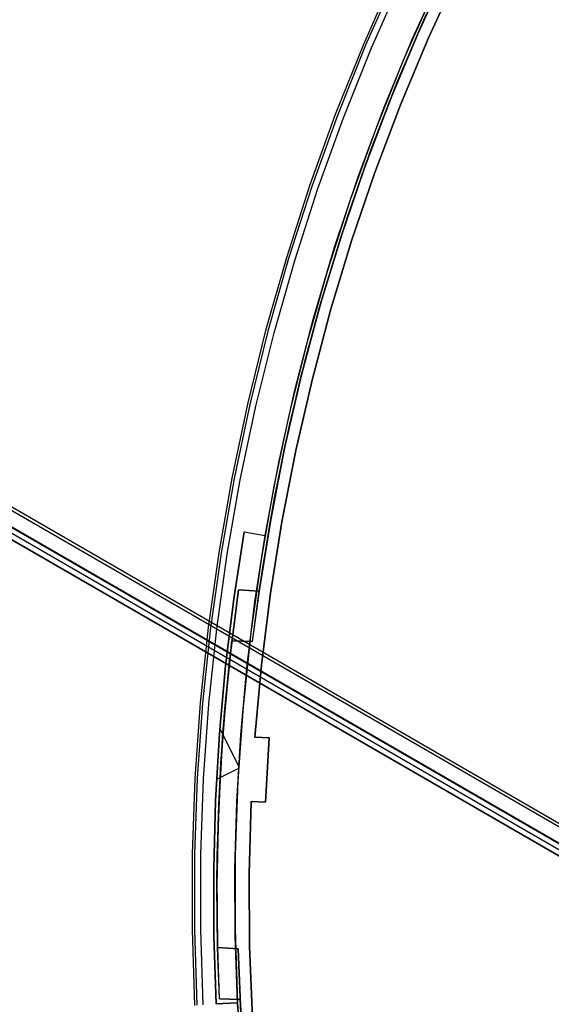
# Model space of a CAD drawing. Header units: millimetres. Extents: x 7986 to 9191, y -11326 to -10283.
# Tile 76 of 256: x 8423 to 8461, y -10673 to -10605. Entities that reach past the tile are written whole.
import ezdxf

# ---------------------------------------------------------------- set-up
doc = ezdxf.new("R2010")
doc.units = ezdxf.units.MM
doc.layers.add('color', color=7, linetype='Continuous')
doc.layers.add('luz', color=7, linetype='Continuous')

msp = doc.modelspace()

# ---------------------------------------------------------------- linework, layer by layer
at = {"color": 7, "true_color": 0xffffff}
for p, q in [((7987.222, -10387.192, 21.456), (8532.818, -10702.192, 21.456)), ((8532.705, -10702.387, 21.43), (7987.109, -10387.387, 21.43)), ((7986.425, -10388.572, 23.91), (8532.021, -10703.572, 23.91)), ((7986.603, -10388.263, 26.815), (8532.199, -10703.263, 26.815)), ((7986.622, -10388.231, 22.205), (8532.218, -10703.231, 22.205)), ((7986.228, -10388.912, 25.615), (8531.824, -10703.912, 25.615)), ((8531.828, -10703.905, 26.444), (7986.232, -10388.905, 26.444))]:
    msp.add_line(p, q, dxfattribs=at)
at = {"layer": 'color', "color": 254, "true_color": 0xcad1ee}
for p, q in [((8450.889, -10606.033, -56.541), (8453.036, -10601.318, -56.541)), ((8450.889, -10606.033, -59.141), (8453.036, -10601.318, -59.141)), ((8450.889, -10606.033, -56.541), (8453.036, -10601.318, -56.541)), ((8454.104, -10601.402, -37.21), (8451.998, -10605.992, -37.21)), ((8454.104, -10601.402, -56.541), (8451.998, -10605.992, -56.541)), ((8451.998, -10605.992, -46.875), (8454.104, -10601.402, -46.875)), ((8454.104, -10601.402, -56.541), (8451.998, -10605.992, -56.541)), ((8454.104, -10601.402, -37.21), (8451.998, -10605.992, -37.21)), ((8449.584, -10601.61, -37.401), (8447.451, -10606.442, -37.401)), ((8449.584, -10601.61, -61.741), (8447.451, -10606.442, -61.741)), ((8449.584, -10601.61, -61.741), (8447.451, -10606.442, -61.741)), ((8449.584, -10601.61, -37.401), (8447.451, -10606.442, -37.401)), ((8449.584, -10601.61, -49.571), (8447.451, -10606.442, -49.571)), ((8449.735, -10601.68, -36.85), (8447.604, -10606.507, -36.85)), ((8448.011, -10606.678, -36.481), (8450.136, -10601.866, -36.481)), ((8448.011, -10606.678, -36.481), (8450.136, -10601.866, -36.481)), ((8452.308, -10602.869, -61.741), (8450.216, -10607.606, -61.741)), ((8452.308, -10602.869, -61.741), (8450.216, -10607.606, -61.741)), ((8448.907, -10610.82, -56.541), (8450.889, -10606.033, -56.541)), ((8448.907, -10610.82, -59.141), (8450.889, -10606.033, -59.141)), ((8448.907, -10610.82, -56.541), (8450.889, -10606.033, -56.541)), ((8451.998, -10605.992, -37.21), (8450.049, -10610.652, -37.21)), ((8451.998, -10605.992, -56.541), (8450.049, -10610.652, -56.541)), ((8450.049, -10610.652, -46.875), (8451.998, -10605.992, -46.875)), ((8451.998, -10605.992, -56.541), (8450.049, -10610.652, -56.541)), ((8451.998, -10605.992, -37.21), (8450.049, -10610.652, -37.21)), ((8447.451, -10606.442, -37.401), (8445.486, -10611.345, -37.401)), ((8447.451, -10606.442, -61.741), (8445.486, -10611.345, -61.741)), ((8447.451, -10606.442, -61.741), (8445.486, -10611.345, -61.741)), ((8447.451, -10606.442, -37.401), (8445.486, -10611.345, -37.401)), ((8447.451, -10606.442, -49.571), (8445.486, -10611.345, -49.571)), ((8447.604, -10606.507, -36.85), (8445.641, -10611.404, -36.85)), ((8446.054, -10611.561, -36.481), (8448.011, -10606.678, -36.481)), ((8446.054, -10611.561, -36.481), (8448.011, -10606.678, -36.481)), ((8450.216, -10607.606, -61.741), (8448.29, -10612.413, -61.741)), ((8450.216, -10607.606, -61.741), (8448.29, -10612.413, -61.741)), ((8447.091, -10615.673, -56.541), (8448.907, -10610.82, -56.541)), ((8447.091, -10615.673, -59.141), (8448.907, -10610.82, -59.141)), ((8447.091, -10615.673, -56.541), (8448.907, -10610.82, -56.541)), ((8450.049, -10610.652, -37.21), (8448.259, -10615.375, -37.21)), ((8450.049, -10610.652, -56.541), (8448.259, -10615.375, -56.541)), ((8448.259, -10615.375, -46.875), (8450.049, -10610.652, -46.875)), ((8450.049, -10610.652, -56.541), (8448.259, -10615.375, -56.541)), ((8450.049, -10610.652, -37.21), (8448.259, -10615.375, -37.21)), ((8445.486, -10611.345, -37.401), (8443.691, -10616.312, -37.401)), ((8445.486, -10611.345, -61.741), (8443.691, -10616.312, -61.741)), ((8445.486, -10611.345, -61.741), (8443.691, -10616.312, -61.741)), ((8445.486, -10611.345, -37.401), (8443.691, -10616.312, -37.401)), ((8445.486, -10611.345, -49.571), (8443.691, -10616.312, -49.571)), ((8445.641, -10611.404, -36.85), (8443.848, -10616.366, -36.85)), ((8444.266, -10616.509, -36.481), (8446.054, -10611.561, -36.481)), ((8444.266, -10616.509, -36.481), (8446.054, -10611.561, -36.481)), ((8448.29, -10612.413, -61.741), (8446.53, -10617.283, -61.741)), ((8448.29, -10612.413, -61.741), (8446.53, -10617.283, -61.741)), ((8445.443, -10620.585, -56.541), (8447.091, -10615.673, -56.541)), ((8445.443, -10620.585, -59.141), (8447.091, -10615.673, -59.141)), ((8445.443, -10620.585, -56.541), (8447.091, -10615.673, -56.541)), ((8448.259, -10615.375, -37.21), (8446.63, -10620.156, -37.21)), ((8448.259, -10615.375, -56.541), (8446.63, -10620.156, -56.541)), ((8446.63, -10620.156, -46.875), (8448.259, -10615.375, -46.875)), ((8448.259, -10615.375, -56.541), (8446.63, -10620.156, -56.541)), ((8448.259, -10615.375, -37.21), (8446.63, -10620.156, -37.21)), ((8443.691, -10616.312, -37.401), (8442.069, -10621.339, -37.401)), ((8443.691, -10616.312, -61.741), (8442.069, -10621.339, -61.741)), ((8443.691, -10616.312, -61.741), (8442.069, -10621.339, -61.741)), ((8443.691, -10616.312, -37.401), (8442.069, -10621.339, -37.401)), ((8443.691, -10616.312, -49.571), (8442.069, -10621.339, -49.571)), ((8443.848, -10616.366, -36.85), (8442.228, -10621.387, -36.85)), ((8442.651, -10621.515, -36.481), (8444.266, -10616.509, -36.481)), ((8442.651, -10621.515, -36.481), (8444.266, -10616.509, -36.481)), ((8446.53, -10617.283, -61.741), (8444.939, -10622.211, -61.741)), ((8446.53, -10617.283, -61.741), (8444.939, -10622.211, -61.741)), ((8443.967, -10625.551, -56.541), (8445.443, -10620.585, -56.541)), ((8443.967, -10625.551, -59.141), (8445.443, -10620.585, -59.141)), ((8443.967, -10625.551, -56.541), (8445.443, -10620.585, -56.541)), ((8446.63, -10620.156, -37.21), (8445.164, -10624.99, -37.21)), ((8446.63, -10620.156, -56.541), (8445.164, -10624.99, -56.541)), ((8445.164, -10624.99, -46.875), (8446.63, -10620.156, -46.875)), ((8446.63, -10620.156, -56.541), (8445.164, -10624.99, -56.541)), ((8446.63, -10620.156, -37.21), (8445.164, -10624.99, -37.21)), ((8442.069, -10621.339, -37.401), (8440.621, -10626.418, -37.401)), ((8442.069, -10621.339, -61.741), (8440.621, -10626.418, -61.741)), ((8442.069, -10621.339, -61.741), (8440.621, -10626.418, -61.741)), ((8442.069, -10621.339, -37.401), (8440.621, -10626.418, -37.401)), ((8442.069, -10621.339, -49.571), (8440.621, -10626.418, -49.571)), ((8442.228, -10621.387, -36.85), (8440.781, -10626.461, -36.85)), ((8441.209, -10626.575, -36.481), (8442.651, -10621.515, -36.481)), ((8441.209, -10626.575, -36.481), (8442.651, -10621.515, -36.481)), ((8444.939, -10622.211, -61.741), (8443.52, -10627.191, -61.741)), ((8444.939, -10622.211, -61.741), (8443.52, -10627.191, -61.741)), ((8442.663, -10630.566, -56.541), (8443.967, -10625.551, -56.541)), ((8442.663, -10630.566, -59.141), (8443.967, -10625.551, -59.141)), ((8442.663, -10630.566, -56.541), (8443.967, -10625.551, -56.541)), ((8445.164, -10624.99, -37.21), (8443.863, -10629.87, -37.21)), ((8445.164, -10624.99, -56.541), (8443.863, -10629.87, -56.541)), ((8443.863, -10629.87, -46.875), (8445.164, -10624.99, -46.875)), ((8445.164, -10624.99, -56.541), (8443.863, -10629.87, -56.541)), ((8445.164, -10624.99, -37.21), (8443.863, -10629.87, -37.21)), ((8440.621, -10626.418, -37.401), (8439.35, -10631.545, -37.401)), ((8440.621, -10626.418, -61.741), (8439.35, -10631.545, -61.741)), ((8440.621, -10626.418, -61.741), (8439.35, -10631.545, -61.741)), ((8440.621, -10626.418, -37.401), (8439.35, -10631.545, -37.401)), ((8440.621, -10626.418, -49.571), (8439.35, -10631.545, -49.571)), ((8440.781, -10626.461, -36.85), (8439.511, -10631.582, -36.85)), ((8439.942, -10631.681, -36.481), (8441.209, -10626.575, -36.481)), ((8439.942, -10631.681, -36.481), (8441.209, -10626.575, -36.481)), ((8443.52, -10627.191, -61.741), (8442.273, -10632.217, -61.741)), ((8443.52, -10627.191, -61.741), (8442.273, -10632.217, -61.741)), ((8443.863, -10629.87, -37.21), (8442.728, -10634.791, -37.21)), ((8443.863, -10629.87, -56.541), (8442.728, -10634.791, -56.541)), ((8442.728, -10634.791, -46.875), (8443.863, -10629.87, -46.875)), ((8443.863, -10629.87, -56.541), (8442.728, -10634.791, -56.541)), ((8443.863, -10629.87, -37.21), (8442.728, -10634.791, -37.21)), ((8441.532, -10635.622, -56.541), (8442.663, -10630.566, -56.541)), ((8441.532, -10635.622, -59.141), (8442.663, -10630.566, -59.141)), ((8441.532, -10635.622, -56.541), (8442.663, -10630.566, -56.541)), ((8439.35, -10631.545, -37.401), (8438.256, -10636.712, -37.401)), ((8439.35, -10631.545, -61.741), (8438.256, -10636.712, -61.741)), ((8439.35, -10631.545, -61.741), (8438.256, -10636.712, -61.741)), ((8439.35, -10631.545, -37.401), (8438.256, -10636.712, -37.401)), ((8439.35, -10631.545, -49.571), (8438.256, -10636.712, -49.571)), ((8439.511, -10631.582, -36.85), (8438.418, -10636.743, -36.85)), ((8438.853, -10636.827, -36.481), (8439.942, -10631.681, -36.481)), ((8438.853, -10636.827, -36.481), (8439.942, -10631.681, -36.481)), ((8442.273, -10632.217, -61.741), (8441.201, -10637.282, -61.741)), ((8442.273, -10632.217, -61.741), (8441.201, -10637.282, -61.741)), ((8442.728, -10634.791, -37.21), (8441.76, -10639.749, -37.21)), ((8442.728, -10634.791, -56.541), (8441.76, -10639.749, -56.541)), ((8441.76, -10639.749, -46.875), (8442.728, -10634.791, -46.875)), ((8442.728, -10634.791, -56.541), (8441.76, -10639.749, -56.541)), ((8442.728, -10634.791, -37.21), (8441.76, -10639.749, -37.21)), ((8440.577, -10640.714, -56.541), (8441.532, -10635.622, -56.541)), ((8440.577, -10640.714, -59.141), (8441.532, -10635.622, -59.141)), ((8440.577, -10640.714, -56.541), (8441.532, -10635.622, -56.541)), ((8438.256, -10636.712, -37.401), (8437.341, -10641.914, -37.401)), ((8438.256, -10636.712, -61.741), (8437.341, -10641.914, -61.741)), ((8438.256, -10636.712, -61.741), (8437.341, -10641.914, -61.741)), ((8438.256, -10636.712, -37.401), (8437.341, -10641.914, -37.401)), ((8438.256, -10636.712, -49.571), (8437.341, -10641.914, -49.571)), ((8438.418, -10636.743, -36.85), (8437.504, -10641.94, -36.85)), ((8437.941, -10642.009, -36.481), (8438.853, -10636.827, -36.481)), ((8437.941, -10642.009, -36.481), (8438.853, -10636.827, -36.481)), ((8441.201, -10637.282, -61.741), (8440.304, -10642.382, -61.741)), ((8441.201, -10637.282, -61.741), (8440.304, -10642.382, -61.741)), ((8441.76, -10639.749, -37.21), (8440.961, -10644.736, -37.21)), ((8441.76, -10639.749, -56.541), (8440.961, -10644.736, -56.541)), ((8440.961, -10644.736, -46.875), (8441.76, -10639.749, -46.875)), ((8441.76, -10639.749, -56.541), (8440.961, -10644.736, -56.541)), ((8441.76, -10639.749, -37.21), (8440.961, -10644.736, -37.21)), ((8439.115, -10640.466, -60.041), (8438.398, -10645.132, -60.041)), ((8438.398, -10645.132, -56.541), (8439.115, -10640.466, -56.541)), ((8439.115, -10640.466, -60.041), (8438.398, -10645.132, -60.041)), ((8438.398, -10645.132, -58.291), (8439.115, -10640.466, -58.291)), ((8438.398, -10645.132, -56.541), (8439.115, -10640.466, -56.541)), ((8439.115, -10640.466, -56.541), (8439.115, -10640.466, -60.041)), ((8439.115, -10640.466, -60.041), (8440.577, -10640.714, -60.041)), ((8439.115, -10640.466, -56.541), (8440.577, -10640.714, -56.541)), ((8439.115, -10640.466, -58.291), (8440.577, -10640.714, -58.291)), ((8439.115, -10640.466, -60.041), (8440.577, -10640.714, -60.041)), ((8439.115, -10640.466, -56.541), (8439.115, -10640.466, -60.041)), ((8439.115, -10640.466, -56.541), (8440.577, -10640.714, -56.541)), ((8439.846, -10640.59, -60.041), (8439.846, -10640.59, -56.541)), ((8439.867, -10645.335, -60.041), (8440.577, -10640.714, -60.041)), ((8439.867, -10645.335, -60.041), (8440.577, -10640.714, -60.041)), ((8440.577, -10640.714, -60.041), (8440.577, -10640.714, -56.541)), ((8440.577, -10640.714, -60.041), (8440.577, -10640.714, -56.541)), ((8437.341, -10641.914, -37.401), (8436.606, -10647.144, -37.401)), ((8437.341, -10641.914, -61.741), (8436.606, -10647.144, -61.741)), ((8437.341, -10641.914, -61.741), (8436.606, -10647.144, -61.741)), ((8437.341, -10641.914, -37.401), (8436.606, -10647.144, -37.401)), ((8437.341, -10641.914, -49.571), (8436.606, -10647.144, -49.571)), ((8437.504, -10641.94, -36.85), (8436.77, -10647.164, -36.85)), ((8437.209, -10647.218, -36.481), (8437.941, -10642.009, -36.481)), ((8437.209, -10647.218, -36.481), (8437.941, -10642.009, -36.481)), ((8440.304, -10642.382, -61.741), (8439.584, -10647.51, -61.741)), ((8440.304, -10642.382, -61.741), (8439.584, -10647.51, -61.741)), ((8440.961, -10644.736, -37.21), (8440.331, -10649.747, -37.21)), ((8440.961, -10644.736, -56.541), (8440.331, -10649.747, -56.541)), ((8440.331, -10649.747, -46.875), (8440.961, -10644.736, -46.875)), ((8440.961, -10644.736, -56.541), (8440.331, -10649.747, -56.541)), ((8440.961, -10644.736, -37.21), (8440.331, -10649.747, -37.21)), ((8438.398, -10645.132, -60.041), (8437.826, -10649.819, -60.041)), ((8437.826, -10649.819, -56.541), (8438.398, -10645.132, -56.541)), ((8438.398, -10645.132, -60.041), (8437.826, -10649.819, -60.041)), ((8437.826, -10649.819, -58.291), (8438.398, -10645.132, -58.291)), ((8437.826, -10649.819, -56.541), (8438.398, -10645.132, -56.541)), ((8439.301, -10649.975, -60.041), (8439.867, -10645.335, -60.041)), ((8439.301, -10649.975, -60.041), (8439.867, -10645.335, -60.041)), ((8436.606, -10647.144, -37.401), (8436.052, -10652.397, -37.401)), ((8436.606, -10647.144, -61.741), (8436.052, -10652.397, -61.741)), ((8436.606, -10647.144, -61.741), (8436.052, -10652.397, -61.741)), ((8436.606, -10647.144, -37.401), (8436.052, -10652.397, -37.401)), ((8436.606, -10647.144, -49.571), (8436.052, -10652.397, -49.571)), ((8436.77, -10647.164, -36.85), (8436.217, -10652.411, -36.85)), ((8436.658, -10652.45, -36.481), (8437.209, -10647.218, -36.481)), ((8436.658, -10652.45, -36.481), (8437.209, -10647.218, -36.481)), ((8439.584, -10647.51, -61.741), (8439.041, -10652.66, -61.741)), ((8439.584, -10647.51, -61.741), (8439.041, -10652.66, -61.741)), ((8437.826, -10649.819, -60.041), (8437.401, -10654.521, -60.041)), ((8437.401, -10654.521, -56.541), (8437.826, -10649.819, -56.541)), ((8437.826, -10649.819, -60.041), (8437.401, -10654.521, -60.041)), ((8437.401, -10654.521, -58.291), (8437.826, -10649.819, -58.291)), ((8437.401, -10654.521, -56.541), (8437.826, -10649.819, -56.541)), ((8438.88, -10654.631, -60.041), (8439.301, -10649.975, -60.041)), ((8438.88, -10654.631, -60.041), (8439.301, -10649.975, -60.041)), ((8440.331, -10649.747, -37.21), (8439.872, -10654.777, -37.21)), ((8440.331, -10649.747, -56.541), (8439.872, -10654.777, -56.541)), ((8439.872, -10654.777, -46.875), (8440.331, -10649.747, -46.875)), ((8440.331, -10649.747, -56.541), (8439.872, -10654.777, -56.541)), ((8440.331, -10649.747, -37.21), (8439.872, -10654.777, -37.21)), ((8436.052, -10652.397, -37.401), (8435.68, -10657.665, -37.401)), ((8436.052, -10652.397, -61.741), (8435.68, -10657.665, -61.741)), ((8436.052, -10652.397, -61.741), (8435.68, -10657.665, -61.741)), ((8436.052, -10652.397, -37.401), (8435.68, -10657.665, -37.401)), ((8436.052, -10652.397, -49.571), (8435.68, -10657.665, -49.571)), ((8436.217, -10652.411, -36.85), (8435.845, -10657.674, -36.85)), ((8436.287, -10657.698, -36.481), (8436.658, -10652.45, -36.481)), ((8436.287, -10657.698, -36.481), (8436.658, -10652.45, -36.481)), ((8439.041, -10652.66, -61.741), (8438.676, -10657.825, -61.741)), ((8439.041, -10652.66, -61.741), (8438.676, -10657.825, -61.741)), ((8438.735, -10656.777, -60.041), (8437.428, -10654.169, -60.041)), ((8437.401, -10654.521, -60.041), (8437.123, -10659.233, -60.041)), ((8437.123, -10659.233, -56.541), (8437.401, -10654.521, -56.541)), ((8437.401, -10654.521, -60.041), (8437.123, -10659.233, -60.041)), ((8437.123, -10659.233, -58.291), (8437.401, -10654.521, -58.291)), ((8437.123, -10659.233, -56.541), (8437.401, -10654.521, -56.541)), ((8438.604, -10659.298, -60.041), (8438.88, -10654.631, -60.041)), ((8438.604, -10659.298, -60.041), (8438.88, -10654.631, -60.041)), ((8439.872, -10654.777, -56.541), (8439.872, -10654.777, -37.21)), ((8439.872, -10654.777, -37.21), (8440.87, -10654.836, -36.784)), ((8439.872, -10654.777, -56.541), (8440.87, -10654.836, -56.541)), ((8440.87, -10654.836, -46.662), (8439.872, -10654.777, -46.662)), ((8439.872, -10654.777, -56.541), (8439.872, -10654.777, -37.21)), ((8439.872, -10654.777, -56.541), (8440.87, -10654.836, -56.541)), ((8439.872, -10654.777, -37.21), (8440.87, -10654.836, -36.784)), ((8440.371, -10654.807, -56.541), (8440.371, -10654.807, -36.997)), ((8440.87, -10654.836, -36.784), (8440.605, -10659.328, -36.784)), ((8440.87, -10654.836, -56.541), (8440.605, -10659.328, -56.541)), ((8440.605, -10659.328, -46.662), (8440.87, -10654.836, -46.662)), ((8440.87, -10654.836, -56.541), (8440.605, -10659.328, -56.541)), ((8440.87, -10654.836, -36.784), (8440.605, -10659.328, -36.784)), ((8440.87, -10654.836, -36.784), (8440.87, -10654.836, -56.541)), ((8440.87, -10654.836, -36.784), (8440.87, -10654.836, -56.541)), ((8438.724, -10656.972, -60.041), (8437.195, -10657.738, -60.041)), ((8437.244, -10656.876, -56.541), (8437.244, -10656.876, -60.041)), ((8440.721, -10657.081, -36.784), (8440.721, -10657.081, -56.541)), ((8435.68, -10657.665, -37.401), (8435.49, -10662.944, -37.401)), ((8435.68, -10657.665, -61.741), (8435.49, -10662.944, -61.741)), ((8435.68, -10657.665, -61.741), (8435.49, -10662.944, -61.741)), ((8435.68, -10657.665, -37.401), (8435.49, -10662.944, -37.401)), ((8435.68, -10657.665, -49.571), (8435.49, -10662.944, -49.571)), ((8435.845, -10657.674, -36.85), (8435.656, -10662.947, -36.85)), ((8436.098, -10662.955, -36.481), (8436.287, -10657.698, -36.481)), ((8436.098, -10662.955, -36.481), (8436.287, -10657.698, -36.481)), ((8438.676, -10657.825, -61.741), (8438.489, -10663, -61.741)), ((8438.676, -10657.825, -61.741), (8438.489, -10663, -61.741)), ((8437.123, -10659.233, -60.041), (8436.991, -10663.953, -60.041)), ((8436.991, -10663.953, -56.541), (8437.123, -10659.233, -56.541)), ((8437.123, -10659.233, -60.041), (8436.991, -10663.953, -60.041)), ((8436.991, -10663.953, -58.291), (8437.123, -10659.233, -58.291)), ((8436.991, -10663.953, -56.541), (8437.123, -10659.233, -56.541)), ((8438.474, -10663.971, -60.041), (8438.604, -10659.298, -60.041)), ((8438.474, -10663.971, -60.041), (8438.604, -10659.298, -60.041)), ((8439.607, -10659.27, -56.541), (8439.47, -10664.318, -56.541)), ((8439.47, -10664.318, -37.21), (8439.607, -10659.27, -37.21)), ((8439.47, -10664.318, -37.21), (8439.607, -10659.27, -37.21)), ((8439.607, -10659.27, -56.541), (8439.47, -10664.318, -56.541)), ((8439.47, -10664.318, -46.875), (8439.607, -10659.27, -46.875)), ((8439.607, -10659.27, -37.21), (8439.607, -10659.27, -56.541)), ((8440.605, -10659.328, -56.541), (8439.607, -10659.27, -56.541)), ((8440.605, -10659.328, -36.784), (8439.607, -10659.27, -37.21)), ((8439.607, -10659.27, -46.662), (8440.605, -10659.328, -46.662)), ((8440.605, -10659.328, -56.541), (8439.607, -10659.27, -56.541)), ((8440.605, -10659.328, -36.784), (8439.607, -10659.27, -37.21)), ((8439.607, -10659.27, -37.21), (8439.607, -10659.27, -56.541)), ((8440.106, -10659.299, -56.541), (8440.106, -10659.299, -36.997)), ((8440.605, -10659.328, -56.541), (8440.605, -10659.328, -36.784)), ((8440.605, -10659.328, -56.541), (8440.605, -10659.328, -36.784)), ((8435.49, -10662.944, -37.401), (8435.482, -10668.226, -37.401)), ((8435.49, -10662.944, -61.741), (8435.482, -10668.226, -61.741)), ((8435.49, -10662.944, -61.741), (8435.482, -10668.226, -61.741)), ((8435.49, -10662.944, -37.401), (8435.482, -10668.226, -37.401)), ((8435.49, -10662.944, -49.571), (8435.482, -10668.226, -49.571)), ((8435.656, -10662.947, -36.85), (8435.648, -10668.223, -36.85)), ((8436.09, -10668.216, -36.481), (8436.098, -10662.955, -36.481)), ((8436.09, -10668.216, -36.481), (8436.098, -10662.955, -36.481)), ((8438.489, -10663, -61.741), (8438.482, -10668.178, -61.741)), ((8438.489, -10663, -61.741), (8438.482, -10668.178, -61.741)), ((8436.991, -10663.953, -60.041), (8437.007, -10668.674, -60.041)), ((8437.007, -10668.674, -56.541), (8436.991, -10663.953, -56.541)), ((8436.991, -10663.953, -60.041), (8437.007, -10668.674, -60.041)), ((8437.007, -10668.674, -58.291), (8436.991, -10663.953, -58.291)), ((8437.007, -10668.674, -56.541), (8436.991, -10663.953, -56.541)), ((8438.49, -10668.646, -60.041), (8438.474, -10663.971, -60.041)), ((8438.49, -10668.646, -60.041), (8438.474, -10663.971, -60.041)), ((8439.47, -10664.318, -56.541), (8439.505, -10669.369, -56.541)), ((8439.505, -10669.369, -37.21), (8439.47, -10664.318, -37.21)), ((8439.505, -10669.369, -37.21), (8439.47, -10664.318, -37.21)), ((8439.47, -10664.318, -56.541), (8439.505, -10669.369, -56.541)), ((8439.505, -10669.369, -46.875), (8439.47, -10664.318, -46.875)), ((8435.482, -10668.226, -37.401), (8435.657, -10673.504, -37.401)), ((8435.482, -10668.226, -61.741), (8435.657, -10673.504, -61.741)), ((8435.482, -10668.226, -61.741), (8435.657, -10673.504, -61.741)), ((8435.482, -10668.226, -37.401), (8435.657, -10673.504, -37.401)), ((8435.482, -10668.226, -49.571), (8435.657, -10673.504, -49.571)), ((8435.648, -10668.223, -36.85), (8435.822, -10673.496, -36.85)), ((8436.264, -10673.474, -36.481), (8436.09, -10668.216, -36.481)), ((8436.264, -10673.474, -36.481), (8436.09, -10668.216, -36.481)), ((8438.482, -10668.178, -61.741), (8438.653, -10673.354, -61.741)), ((8438.482, -10668.178, -61.741), (8438.653, -10673.354, -61.741)), ((8437.007, -10668.674, -60.041), (8437.17, -10673.392, -60.041)), ((8437.17, -10673.392, -56.541), (8437.007, -10668.674, -56.541)), ((8437.007, -10668.674, -60.041), (8437.17, -10673.392, -60.041)), ((8437.17, -10673.392, -58.291), (8437.007, -10668.674, -58.291)), ((8437.17, -10673.392, -56.541), (8437.007, -10668.674, -56.541)), ((8438.651, -10673.318, -60.041), (8438.49, -10668.646, -60.041)), ((8438.651, -10673.318, -60.041), (8438.49, -10668.646, -60.041)), ((8439.505, -10669.369, -56.541), (8439.712, -10674.416, -56.541)), ((8439.712, -10674.416, -37.21), (8439.505, -10669.369, -37.21)), ((8439.712, -10674.416, -37.21), (8439.505, -10669.369, -37.21)), ((8439.505, -10669.369, -56.541), (8439.712, -10674.416, -56.541)), ((8439.712, -10674.416, -46.875), (8439.505, -10669.369, -46.875)), ((8438.651, -10673.318, -56.541), (8437.17, -10673.392, -56.541)), ((8438.651, -10673.318, -60.041), (8437.17, -10673.392, -60.041)), ((8437.17, -10673.392, -58.291), (8438.651, -10673.318, -58.291)), ((8438.651, -10673.318, -60.041), (8437.17, -10673.392, -60.041)), ((8438.651, -10673.318, -56.541), (8437.17, -10673.392, -56.541)), ((8437.17, -10673.392, -60.041), (8437.17, -10673.392, -56.541)), ((8437.17, -10673.392, -60.041), (8437.17, -10673.392, -56.541)), ((8437.91, -10673.355, -60.041), (8437.91, -10673.355, -56.541)), ((8438.651, -10673.318, -56.541), (8438.651, -10673.318, -60.041)), ((8438.651, -10673.318, -56.541), (8438.651, -10673.318, -60.041)), ((8439, -10678.487, -56.541), (8438.651, -10673.318, -56.541)), ((8439, -10678.487, -59.141), (8438.651, -10673.318, -59.141)), ((8439, -10678.487, -56.541), (8438.651, -10673.318, -56.541)), ((8438.653, -10673.354, -61.741), (8439.002, -10678.52, -61.741)), ((8438.653, -10673.354, -61.741), (8439.002, -10678.52, -61.741))]:
    msp.add_line(p, q, dxfattribs=at)
at = {"layer": 'luz', "color": 254, "true_color": 0xcad1ee}
for p, q in [((8453.603, -10600.598, -58.491), (8451.449, -10605.255, -58.491)), ((8451.449, -10605.255, -58.491), (8453.603, -10600.598, -58.491)), ((8451.253, -10605.7, -56.991), (8453.366, -10601.091, -56.991)), ((8453.366, -10601.091, -57.741), (8451.253, -10605.7, -57.741)), ((8449.867, -10608.969, -59.991), (8451.87, -10604.311, -59.991)), ((8449.867, -10608.969, -59.241), (8451.87, -10604.311, -59.241)), ((8449.297, -10610.378, -56.991), (8451.253, -10605.7, -56.991)), ((8451.253, -10605.7, -57.741), (8449.297, -10610.378, -57.741)), ((8451.449, -10605.255, -58.491), (8449.455, -10609.983, -58.491)), ((8449.455, -10609.983, -58.491), (8451.449, -10605.255, -58.491)), ((8448.022, -10613.692, -59.991), (8449.867, -10608.969, -59.991)), ((8448.022, -10613.692, -59.241), (8449.867, -10608.969, -59.241)), ((8447.5, -10615.12, -56.991), (8449.297, -10610.378, -56.991)), ((8449.297, -10610.378, -57.741), (8447.5, -10615.12, -57.741)), ((8449.455, -10609.983, -58.491), (8447.624, -10614.777, -58.491)), ((8447.624, -10614.777, -58.491), (8449.455, -10609.983, -58.491)), ((8446.339, -10618.475, -59.991), (8448.022, -10613.692, -59.991)), ((8446.339, -10618.475, -59.241), (8448.022, -10613.692, -59.241)), ((8445.866, -10619.92, -56.991), (8447.5, -10615.12, -56.991)), ((8447.5, -10615.12, -57.741), (8445.866, -10619.92, -57.741)), ((8447.624, -10614.777, -58.491), (8445.959, -10619.63, -58.491)), ((8445.959, -10619.63, -58.491), (8447.624, -10614.777, -58.491)), ((8444.818, -10623.312, -59.991), (8446.339, -10618.475, -59.991)), ((8444.818, -10623.312, -59.241), (8446.339, -10618.475, -59.241)), ((8444.394, -10624.772, -56.991), (8445.866, -10619.92, -56.991)), ((8445.866, -10619.92, -57.741), (8444.394, -10624.772, -57.741)), ((8445.959, -10619.63, -58.491), (8444.461, -10624.538, -58.491)), ((8444.461, -10624.538, -58.491), (8445.959, -10619.63, -58.491)), ((8443.462, -10628.198, -59.991), (8444.818, -10623.312, -59.991)), ((8443.462, -10628.198, -59.241), (8444.818, -10623.312, -59.241)), ((8443.088, -10629.671, -56.991), (8444.394, -10624.772, -56.991)), ((8444.394, -10624.772, -57.741), (8443.088, -10629.671, -57.741)), ((8444.461, -10624.538, -58.491), (8443.132, -10629.494, -58.491)), ((8443.132, -10629.494, -58.491), (8444.461, -10624.538, -58.491)), ((8442.272, -10633.127, -59.991), (8443.462, -10628.198, -59.991)), ((8442.272, -10633.127, -59.241), (8443.462, -10628.198, -59.241)), ((8441.948, -10634.612, -56.991), (8443.088, -10629.671, -56.991)), ((8443.088, -10629.671, -57.741), (8441.948, -10634.612, -57.741)), ((8443.132, -10629.494, -58.491), (8441.973, -10634.493, -58.491)), ((8441.973, -10634.493, -58.491), (8443.132, -10629.494, -58.491)), ((8441.25, -10638.093, -59.991), (8442.272, -10633.127, -59.991)), ((8441.25, -10638.093, -59.241), (8442.272, -10633.127, -59.241)), ((8441.973, -10634.493, -58.491), (8440.987, -10639.529, -58.491)), ((8440.987, -10639.529, -58.491), (8441.973, -10634.493, -58.491)), ((8440.976, -10639.589, -56.991), (8441.948, -10634.612, -56.991)), ((8441.948, -10634.612, -57.741), (8440.976, -10639.589, -57.741)), ((8440.396, -10643.092, -59.991), (8441.25, -10638.093, -59.991)), ((8440.396, -10643.092, -59.241), (8441.25, -10638.093, -59.241)), ((8440.987, -10639.529, -58.491), (8440.173, -10644.595, -58.491)), ((8440.173, -10644.595, -58.491), (8440.987, -10639.529, -58.491)), ((8440.173, -10644.595, -56.991), (8440.976, -10639.589, -56.991)), ((8440.976, -10639.589, -57.741), (8440.173, -10644.595, -57.741)), ((8439.712, -10648.116, -59.991), (8440.396, -10643.092, -59.991)), ((8439.712, -10648.116, -59.241), (8440.396, -10643.092, -59.241)), ((8438.098, -10649.477, -56.991), (8438.72, -10644.51, -56.991)), ((8438.72, -10644.51, -57.741), (8438.098, -10649.477, -57.741)), ((8438.72, -10644.51, -58.491), (8438.258, -10648.065, -58.491)), ((8440.173, -10644.595, -58.491), (8438.72, -10644.51, -58.491)), ((8438.72, -10644.51, -58.491), (8438.72, -10644.51, -56.991)), ((8438.72, -10644.51, -56.991), (8440.173, -10644.595, -56.991)), ((8440.173, -10644.595, -57.741), (8438.72, -10644.51, -57.741)), ((8439.447, -10644.553, -58.491), (8439.447, -10644.553, -56.991)), ((8439.712, -10648.116, -58.491), (8440.173, -10644.595, -58.491)), ((8440.173, -10644.595, -58.491), (8440.173, -10644.595, -56.991)), ((8437.753, -10653.045, -59.991), (8438.258, -10648.065, -59.991)), ((8437.753, -10653.045, -59.241), (8438.258, -10648.065, -59.241)), ((8438.258, -10648.065, -58.491), (8437.815, -10652.331, -58.491)), ((8437.815, -10652.331, -58.491), (8438.258, -10648.065, -58.491)), ((8438.258, -10648.065, -58.491), (8439.712, -10648.116, -58.491)), ((8438.258, -10648.065, -59.991), (8439.712, -10648.116, -59.991)), ((8438.258, -10648.065, -59.991), (8438.258, -10648.065, -58.491)), ((8439.712, -10648.116, -59.241), (8438.258, -10648.065, -59.241)), ((8438.985, -10648.09, -59.991), (8438.985, -10648.09, -58.491)), ((8439.712, -10648.116, -59.991), (8439.712, -10648.116, -58.491)), ((8437.639, -10654.461, -56.991), (8438.098, -10649.477, -56.991)), ((8438.098, -10649.477, -57.741), (8437.639, -10654.461, -57.741)), ((8437.815, -10652.331, -58.491), (8437.493, -10656.607, -58.491)), ((8437.493, -10656.607, -58.491), (8437.815, -10652.331, -58.491)), ((8437.413, -10658.039, -59.991), (8437.753, -10653.045, -59.991)), ((8437.413, -10658.039, -59.241), (8437.753, -10653.045, -59.241)), ((8437.346, -10659.458, -56.991), (8437.639, -10654.461, -56.991)), ((8437.639, -10654.461, -57.741), (8437.346, -10659.458, -57.741)), ((8437.493, -10656.607, -58.491), (8437.293, -10660.891, -58.491)), ((8437.293, -10660.891, -58.491), (8437.493, -10656.607, -58.491)), ((8437.472, -10656.959, -58.491), (8437.472, -10656.959, -56.991)), ((8437.238, -10663.041, -59.991), (8437.413, -10658.039, -59.991)), ((8437.238, -10663.041, -59.241), (8437.413, -10658.039, -59.241)), ((8437.219, -10664.462, -56.991), (8437.346, -10659.458, -56.991)), ((8437.346, -10659.458, -57.741), (8437.219, -10664.462, -57.741)), ((8437.305, -10660.539, -58.491), (8437.305, -10660.539, -59.991)), ((8437.293, -10660.891, -58.491), (8437.214, -10665.179, -58.491)), ((8437.214, -10665.179, -58.491), (8437.293, -10660.891, -58.491)), ((8437.23, -10668.047, -59.991), (8437.238, -10663.041, -59.991)), ((8437.23, -10668.047, -59.241), (8437.238, -10663.041, -59.241)), ((8437.257, -10669.467, -56.991), (8437.219, -10664.462, -56.991)), ((8437.219, -10664.462, -57.741), (8437.257, -10669.467, -57.741)), ((8437.214, -10665.179, -58.491), (8437.257, -10669.467, -58.491)), ((8437.257, -10669.467, -58.491), (8437.214, -10665.179, -58.491)), ((8437.386, -10673.05, -59.991), (8437.23, -10668.047, -59.991)), ((8437.386, -10673.05, -59.241), (8437.23, -10668.047, -59.241)), ((8437.257, -10669.467, -58.491), (8437.257, -10669.467, -56.991)), ((8437.257, -10669.467, -58.491), (8438.71, -10669.553, -58.491)), ((8438.71, -10669.553, -56.991), (8437.257, -10669.467, -56.991)), ((8437.257, -10669.467, -57.741), (8438.71, -10669.553, -57.741)), ((8437.386, -10673.05, -58.491), (8437.257, -10669.467, -58.491)), ((8437.983, -10669.51, -58.491), (8437.983, -10669.51, -56.991)), ((8438.922, -10674.619, -56.991), (8438.71, -10669.553, -56.991)), ((8438.71, -10669.553, -56.991), (8438.71, -10669.553, -58.491)), ((8438.71, -10669.553, -58.491), (8438.84, -10673.101, -58.491)), ((8438.71, -10669.553, -57.741), (8438.922, -10674.619, -57.741)), ((8437.386, -10673.05, -59.991), (8437.386, -10673.05, -58.491)), ((8438.84, -10673.101, -58.491), (8437.386, -10673.05, -58.491)), ((8438.84, -10673.101, -59.991), (8437.386, -10673.05, -59.991)), ((8437.386, -10673.05, -59.241), (8438.84, -10673.101, -59.241)), ((8438.113, -10673.075, -59.991), (8438.113, -10673.075, -58.491)), ((8438.84, -10673.101, -58.491), (8439.183, -10678.287, -58.491)), ((8438.84, -10673.101, -59.991), (8438.84, -10673.101, -58.491)), ((8439.173, -10678.16, -59.991), (8438.84, -10673.101, -59.991)), ((8439.183, -10678.287, -58.491), (8438.84, -10673.101, -58.491)), ((8439.173, -10678.16, -59.241), (8438.84, -10673.101, -59.241))]:
    msp.add_line(p, q, dxfattribs=at)

doc.saveas('drawing.dxf')
